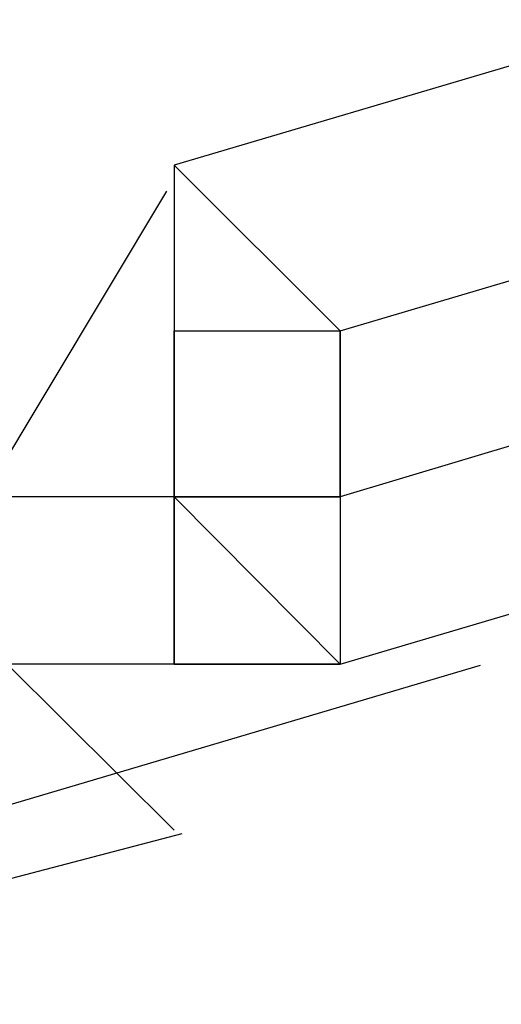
# Model space of a CAD drawing. Header units: feet. Extents: x -79 to 198, y -22 to 181.
# Tile 202 of 256: x 87.9743 to 88.0129, y 19.0971 to 19.176. Entities that reach past the tile are written whole.
import ezdxf

# ---------------------------------------------------------------- set-up
doc = ezdxf.new("R2010")
doc.units = ezdxf.units.FT
doc.layers.add('A-LINEA', color=7, linetype='CONTINUOUS')

msp = doc.modelspace()

# ---------------------------------------------------------------- linework, layer by layer
at = {"layer": 'A-LINEA'}
for p, q in [((87.9867, 19.1644), (87.9867, 19.1644)), ((87.9867, 19.1644), (87.9867, 19.1644)), ((87.9867, 19.1644), (87.9867, 19.1644)), ((87.9867, 19.1644), (87.9867, 19.1644)), ((87.9867, 19.1644), (87.9867, 19.1644)), ((87.9867, 19.1644), (87.9867, 19.1511)), ((87.9867, 19.1644), (87.9867, 19.1644)), ((87.9867, 19.1644), (87.9867, 19.1644)), ((87.9867, 19.1644), (87.9867, 19.1644)), ((87.9867, 19.1644), (87.9867, 19.1644)), ((87.9867, 19.1644), (87.9867, 19.1644)), ((87.9867, 19.1644), (87.9867, 19.1644)), ((87.9867, 19.1644), (87.9867, 19.1644)), ((87.9867, 19.1644), (87.9867, 19.1511)), ((87.9867, 19.1644), (87.9867, 19.1644)), ((87.9867, 19.1644), (87.9867, 19.1644)), ((87.9867, 19.1511), (87.9867, 19.1378)), ((87.9867, 19.1511), (87.9867, 19.1511)), ((87.9867, 19.1511), (87.9867, 19.1511)), ((87.9867, 19.1511), (87.9867, 19.1511)), ((87.9867, 19.1511), (87.9867, 19.1511)), ((87.9867, 19.1511), (87.9867, 19.1511)), ((87.9867, 19.1511), (87.9867, 19.1511)), ((87.9867, 19.1511), (87.9867, 19.1511)), ((87.9867, 19.1511), (87.9867, 19.1378)), ((87.9867, 19.1511), (87.9867, 19.1511)), ((87.9867, 19.1511), (87.9867, 19.1511)), ((87.9867, 19.1511), (87.9867, 19.1511)), ((87.9867, 19.1511), (87.9867, 19.1511)), ((87.9867, 19.1511), (87.9867, 19.1511)), ((87.9867, 19.1511), (87.9867, 19.1511)), ((87.9867, 19.1511), (87.9867, 19.1511)), ((87.9867, 19.1511), (87.9867, 19.1511)), ((87.9867, 19.1378), (87.9867, 19.1511)), ((87.9867, 19.1378), (87.9867, 19.1511)), ((87.9867, 19.1511), (87.9867, 19.1511)), ((87.9867, 19.1511), (87.9867, 19.1511)), ((87.9867, 19.1511), (87.9867, 19.1378)), ((87.9867, 19.1511), (87.9867, 19.1511)), ((87.9867, 19.1511), (87.9867, 19.1511)), ((87.9867, 19.1511), (87.9867, 19.1511)), ((87.9867, 19.1511), (87.9867, 19.1511)), ((87.9867, 19.1511), (87.9867, 19.1511)), ((87.9867, 19.1511), (87.9867, 19.1511)), ((87.9867, 19.1511), (87.9867, 19.1511)), ((87.9867, 19.1511), (87.9867, 19.1378)), ((87.9867, 19.1511), (87.9867, 19.1511)), ((87.9867, 19.1511), (87.9867, 19.1511)), ((87.9867, 19.1511), (87.9867, 19.1511)), ((87.9867, 19.1511), (87.9867, 19.1511)), ((87.9867, 19.1511), (87.9867, 19.1511)), ((87.9867, 19.1511), (87.9867, 19.1511)), ((87.9867, 19.1511), (87.9867, 19.1511)), ((87.9867, 19.1511), (87.9867, 19.1511)), ((87.9867, 19.1378), (87.9867, 19.1511)), ((87.9867, 19.1378), (87.9867, 19.1511)), ((87.9867, 19.1511), (87.9867, 19.1511)), ((87.9867, 19.1511), (87.9867, 19.1511)), ((88, 19.1511), (88, 19.1511)), ((88, 19.1511), (88, 19.1511)), ((88, 19.1378), (88, 19.1511)), ((88, 19.1511), (88, 19.1511)), ((88, 19.1511), (88, 19.1511)), ((88, 19.1378), (88, 19.1511)), ((87.9867, 19.1378), (87.9733, 19.1378)), ((87.9867, 19.1378), (87.9733, 19.1378)), ((87.9867, 19.1378), (87.9733, 19.1378)), ((87.9867, 19.1378), (87.9733, 19.1378)), ((87.9867, 19.1378), (87.9733, 19.1378)), ((87.9867, 19.1378), (87.9733, 19.1378)), ((87.9867, 19.1378), (88, 19.1244)), ((88, 19.1378), (87.9867, 19.1378)), ((87.9867, 19.1378), (87.9867, 19.1378)), ((87.9867, 19.1378), (87.9867, 19.1378)), ((87.9867, 19.1378), (87.9867, 19.1378)), ((87.9867, 19.1378), (87.9867, 19.1378)), ((87.9867, 19.1378), (87.9867, 19.1378)), ((87.9867, 19.1378), (87.9867, 19.1378)), ((87.9867, 19.1378), (87.9867, 19.1378)), ((87.9867, 19.1378), (87.9867, 19.1378)), ((87.9867, 19.1378), (87.9867, 19.1378)), ((87.9867, 19.1378), (87.9867, 19.1378)), ((87.9867, 19.1378), (87.9867, 19.1378)), ((87.9867, 19.1378), (87.9867, 19.1378)), ((87.9867, 19.1378), (87.9867, 19.1378)), ((87.9867, 19.1378), (87.9867, 19.1244)), ((87.9867, 19.1378), (87.9867, 19.1378)), ((87.9867, 19.1378), (87.9867, 19.1378)), ((87.9867, 19.1378), (87.9867, 19.1378)), ((88, 19.1378), (87.9867, 19.1378)), ((87.9867, 19.1244), (87.9867, 19.1378)), ((87.9867, 19.1378), (87.9867, 19.1378)), ((87.9867, 19.1378), (87.9867, 19.1378)), ((87.9867, 19.1378), (87.9867, 19.1378)), ((87.9867, 19.1378), (87.9867, 19.1378)), ((87.9867, 19.1378), (87.9867, 19.1378)), ((87.9867, 19.1378), (88, 19.1378)), ((87.9867, 19.1378), (88, 19.1378)), ((87.9867, 19.1378), (88, 19.1244)), ((88, 19.1378), (87.9867, 19.1378)), ((87.9867, 19.1378), (87.9867, 19.1378)), ((87.9867, 19.1378), (87.9867, 19.1378)), ((87.9867, 19.1378), (87.9867, 19.1378)), ((87.9867, 19.1378), (87.9867, 19.1378)), ((87.9867, 19.1378), (87.9867, 19.1378)), ((87.9867, 19.1378), (87.9867, 19.1378)), ((87.9867, 19.1378), (87.9867, 19.1378)), ((87.9867, 19.1378), (87.9867, 19.1378)), ((87.9867, 19.1378), (87.9867, 19.1378)), ((87.9867, 19.1378), (87.9867, 19.1378)), ((87.9867, 19.1378), (87.9867, 19.1378)), ((87.9867, 19.1378), (87.9867, 19.1378)), ((87.9867, 19.1378), (87.9867, 19.1378)), ((87.9867, 19.1378), (87.9867, 19.1244)), ((87.9867, 19.1378), (87.9867, 19.1378)), ((87.9867, 19.1378), (87.9867, 19.1378)), ((87.9867, 19.1378), (87.9867, 19.1378)), ((88, 19.1378), (87.9867, 19.1378)), ((87.9867, 19.1244), (87.9867, 19.1378)), ((87.9867, 19.1378), (87.9867, 19.1378)), ((87.9867, 19.1378), (87.9867, 19.1378)), ((87.9867, 19.1378), (87.9867, 19.1378)), ((87.9867, 19.1378), (87.9867, 19.1378)), ((87.9867, 19.1378), (87.9867, 19.1378)), ((87.9867, 19.1378), (88, 19.1378)), ((87.9867, 19.1378), (88, 19.1378)), ((88, 19.1378), (88, 19.1378)), ((88, 19.1378), (88, 19.1378)), ((88, 19.1378), (88, 19.1378)), ((88, 19.1378), (88, 19.1378)), ((88, 19.1378), (88, 19.1378)), ((88, 19.1378), (88, 19.1378)), ((88, 19.1378), (88, 19.1378)), ((88, 19.1378), (88, 19.1378)), ((88, 19.1378), (88, 19.1378)), ((88, 19.1378), (88, 19.1378)), ((88, 19.1378), (88, 19.1378)), ((88, 19.1378), (88, 19.1378)), ((88, 19.1378), (88, 19.1378)), ((88, 19.1378), (88, 19.1378)), ((88, 19.1378), (88, 19.1378)), ((88, 19.1378), (88, 19.1378)), ((88, 19.1378), (88, 19.1378)), ((88, 19.1378), (88, 19.1378)), ((88, 19.1378), (88, 19.1378)), ((88, 19.1378), (88, 19.1378)), ((87.9867, 19.1111), (87.9733, 19.1244)), ((87.9867, 19.1244), (87.9733, 19.1244)), ((87.9867, 19.1111), (87.9733, 19.1244)), ((87.9867, 19.1244), (87.9733, 19.1244)), ((87.9867, 19.1244), (87.9867, 19.1244)), ((87.9867, 19.1244), (87.9867, 19.1244)), ((87.9867, 19.1244), (87.9867, 19.1244)), ((87.9867, 19.1244), (87.9867, 19.1244)), ((87.9867, 19.1244), (87.9867, 19.1244)), ((87.9867, 19.1244), (87.9867, 19.1244)), ((87.9867, 19.1244), (87.9867, 19.1244)), ((87.9867, 19.1244), (87.9867, 19.1244)), ((88, 19.1244), (87.9867, 19.1244)), ((87.9867, 19.1244), (87.9867, 19.1244)), ((87.9867, 19.1244), (87.9867, 19.1244)), ((87.9867, 19.1244), (87.9867, 19.1244)), ((87.9867, 19.1244), (87.9867, 19.1244)), ((87.9867, 19.1244), (87.9867, 19.1244)), ((87.9867, 19.1244), (87.9867, 19.1244)), ((87.9867, 19.1244), (87.9867, 19.1244)), ((87.9867, 19.1244), (87.9867, 19.1244)), ((87.9867, 19.1244), (87.9867, 19.1244)), ((87.9867, 19.1244), (87.9867, 19.1244)), ((87.9867, 19.1244), (87.9867, 19.1244)), ((87.9867, 19.1244), (87.9867, 19.1244)), ((87.9867, 19.1244), (87.9867, 19.1244)), ((87.9867, 19.1244), (87.9867, 19.1244)), ((87.9867, 19.1244), (87.9867, 19.1244)), ((87.9867, 19.1244), (87.9867, 19.1244)), ((87.9867, 19.1244), (87.9867, 19.1244)), ((87.9867, 19.1244), (87.9867, 19.1244)), ((87.9867, 19.1244), (88, 19.1244)), ((87.9867, 19.1244), (87.9867, 19.1244)), ((87.9867, 19.1244), (88, 19.1244)), ((87.9867, 19.1244), (88, 19.1244)), ((87.9867, 19.1244), (87.9867, 19.1244)), ((87.9867, 19.1244), (87.9867, 19.1244)), ((87.9867, 19.1244), (87.9867, 19.1244)), ((87.9867, 19.1244), (87.9867, 19.1244)), ((87.9867, 19.1244), (87.9867, 19.1244)), ((87.9867, 19.1244), (87.9867, 19.1244)), ((87.9867, 19.1244), (87.9867, 19.1244)), ((87.9867, 19.1244), (87.9867, 19.1244)), ((88, 19.1244), (87.9867, 19.1244)), ((87.9867, 19.1244), (87.9867, 19.1244)), ((87.9867, 19.1244), (87.9867, 19.1244)), ((87.9867, 19.1244), (87.9867, 19.1244)), ((87.9867, 19.1244), (87.9867, 19.1244)), ((87.9867, 19.1244), (87.9867, 19.1244)), ((87.9867, 19.1244), (87.9867, 19.1244)), ((87.9867, 19.1244), (87.9867, 19.1244)), ((87.9867, 19.1244), (87.9867, 19.1244)), ((87.9867, 19.1244), (87.9867, 19.1244)), ((87.9867, 19.1244), (87.9867, 19.1244)), ((87.9867, 19.1244), (87.9867, 19.1244)), ((87.9867, 19.1244), (87.9867, 19.1244)), ((87.9867, 19.1244), (87.9867, 19.1244)), ((87.9867, 19.1244), (87.9867, 19.1244)), ((87.9867, 19.1244), (87.9867, 19.1244)), ((87.9867, 19.1244), (87.9867, 19.1244)), ((87.9867, 19.1244), (87.9867, 19.1244)), ((87.9867, 19.1244), (87.9867, 19.1244)), ((87.9867, 19.1244), (88, 19.1244)), ((87.9867, 19.1244), (87.9867, 19.1244)), ((87.9867, 19.1244), (88, 19.1244)), ((87.9867, 19.1244), (88, 19.1244)), ((88, 19.1244), (88, 19.1244)), ((88, 19.1244), (88, 19.1244)), ((88, 19.1244), (88, 19.1244)), ((88, 19.1244), (88, 19.1244)), ((88, 19.1244), (88, 19.1244)), ((88, 19.1244), (88, 19.1244)), ((88, 19.1244), (88, 19.1244)), ((88, 19.1244), (88, 19.1244)), ((88, 19.1244), (88, 19.1244)), ((88, 19.1244), (88, 19.1244)), ((88, 19.1244), (88, 19.1244)), ((88, 19.1244), (88, 19.1244)), ((88, 19.1244), (88, 19.1244)), ((88, 19.1244), (88, 19.1244)), ((88.0112, 19.1243), (87.9556, 19.1078)), ((88.0112, 19.1243), (87.9556, 19.1078)), ((87.9873, 19.1108), (87.9313, 19.0961)), ((87.9873, 19.1108), (87.9313, 19.0961))]:
    msp.add_line(p, q, dxfattribs=at)
for points in [[(88, 19.1511), (91.7733, 20.2711), (91.7733, 20.2844), (87.9867, 19.1644), (88, 19.1511)], [(88, 19.1511), (91.7733, 20.2711), (91.7733, 20.2844), (87.9867, 19.1644), (88, 19.1511)], [(88, 19.1244), (91.7867, 20.2444), (91.7867, 20.2711), (91.7733, 20.2711), (88, 19.1378), (88, 19.1244)], [(88, 19.1244), (91.7867, 20.2444), (91.7867, 20.2711), (91.7733, 20.2711), (88, 19.1378), (88, 19.1244)], [(87.9867, 19.1644), (87.9867, 19.1511), (88, 19.1511), (88, 19.1378), (88, 19.1244)], [(87.9867, 19.1644), (87.9867, 19.1511), (88, 19.1511), (88, 19.1378), (88, 19.1244)], [(87.9475, 19.152), (87.9718, 19.1385), (87.9861, 19.1623)], [(87.9475, 19.152), (87.9718, 19.1385), (87.9861, 19.1623)]]:
    msp.add_lwpolyline(points, dxfattribs=at)

doc.saveas('drawing.dxf')
